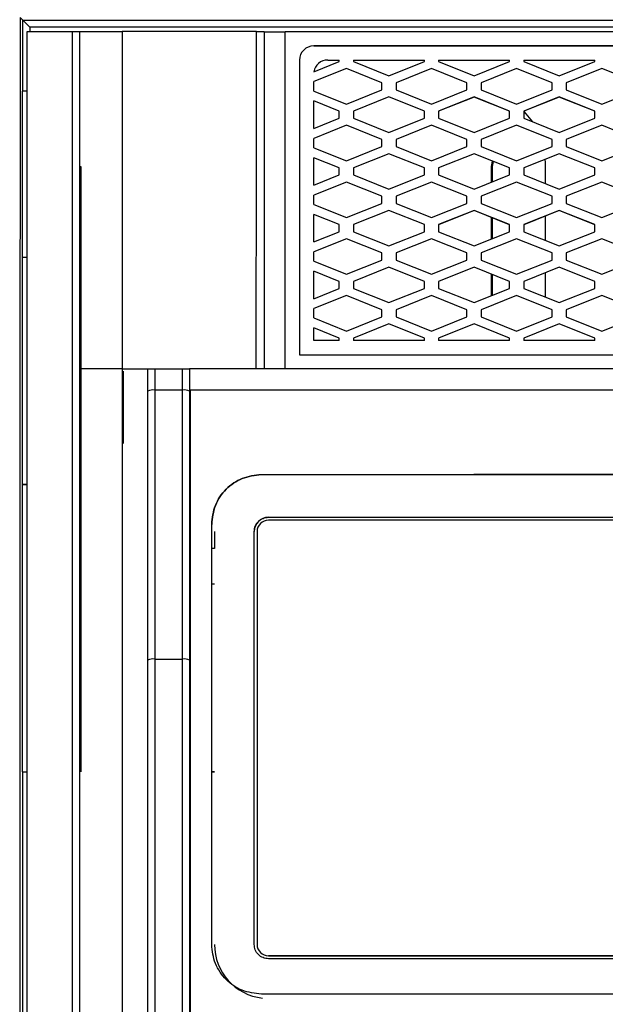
# Model space of a CAD drawing. Header units: millimetres. Extents: x 51 to 353, y -23 to 217.
# Tile 64 of 147: x 147 to 155, y 115 to 129. Entities that reach past the tile are written whole.
import ezdxf

# ---------------------------------------------------------------- set-up
doc = ezdxf.new("R2010")
doc.units = ezdxf.units.MM

msp = doc.modelspace()

# ---------------------------------------------------------------- linework, layer by layer
at = {"color": 7, "linetype": 'Continuous', "lineweight": 25}
for p, q in [((146.649, 128.86), (146.613, 128.896)), ((146.649, 127.86), (146.649, 128.86)), ((146.649, 128.86), (165.371, 128.86)), ((146.649, 128.86), (146.749, 128.76)), ((146.71, 104.137), (146.71, 128.7)), ((146.71, 128.7), (147.35, 128.7)), ((165.271, 128.76), (146.749, 128.76)), ((147.45, 128.7), (147.45, 104.136)), ((148.049, 128.698), (148.05, 123.943)), ((148.049, 128.698), (148.049, 128.697)), ((150.35, 123.942), (150.35, 128.697)), ((161.67, 128.697), (150.35, 128.697)), ((161.27, 128.497), (150.75, 128.497)), ((150.75, 128.497), (150.75, 128.497)), ((150.75, 128.497), (161.27, 128.497)), ((150.55, 128.297), (150.55, 124.142)), ((150.75, 128.133), (151.11, 128.277)), ((150.947, 128.297), (151.11, 128.297)), ((150.947, 128.297), (150.947, 128.297)), ((150.947, 128.297), (151.11, 128.297)), ((151.11, 128.277), (151.11, 128.297)), ((151.31, 128.297), (152.31, 128.297)), ((151.31, 128.297), (151.31, 128.277)), ((151.31, 128.297), (152.31, 128.297)), ((151.31, 128.277), (151.81, 128.077)), ((151.81, 128.077), (152.31, 128.277)), ((152.31, 128.277), (152.31, 128.297)), ((152.51, 128.297), (153.51, 128.297)), ((152.51, 128.297), (152.51, 128.277)), ((152.51, 128.297), (153.51, 128.297)), ((152.51, 128.277), (153.01, 128.077)), ((153.01, 128.077), (153.51, 128.277)), ((153.51, 128.277), (153.51, 128.297)), ((153.71, 128.297), (154.71, 128.297)), ((153.71, 128.297), (153.71, 128.277)), ((153.71, 128.297), (154.71, 128.297)), ((153.71, 128.277), (154.21, 128.077)), ((154.21, 128.077), (154.71, 128.277)), ((154.71, 128.277), (154.71, 128.297)), ((151.21, 128.177), (150.75, 127.993)), ((151.21, 128.177), (150.75, 127.993)), ((151.71, 127.977), (151.21, 128.177)), ((151.71, 127.977), (151.21, 128.177)), ((151.21, 128.177), (151.21, 128.177)), ((152.41, 128.177), (151.91, 127.977)), ((152.41, 128.177), (151.91, 127.977)), ((152.91, 127.977), (152.41, 128.177)), ((152.91, 127.977), (152.41, 128.177)), ((152.41, 128.177), (152.41, 128.177)), ((153.61, 128.177), (153.11, 127.977)), ((153.61, 128.177), (153.11, 127.977)), ((154.11, 127.977), (153.61, 128.177)), ((154.11, 127.977), (153.61, 128.177)), ((153.61, 128.177), (153.61, 128.177)), ((154.81, 128.177), (154.31, 127.977)), ((154.81, 128.177), (154.31, 127.977)), ((155.31, 127.977), (154.81, 128.177)), ((155.31, 127.977), (154.81, 128.177)), ((154.81, 128.177), (154.81, 128.177)), ((146.647, 127.86), (146.649, 127.86)), ((146.647, 118.26), (146.647, 127.86)), ((146.71, 127.86), (146.649, 127.86)), ((150.75, 127.861), (150.75, 127.993)), ((150.75, 127.861), (151.21, 127.677)), ((151.21, 127.677), (151.71, 127.877)), ((151.71, 127.877), (151.71, 127.977)), ((151.91, 127.977), (151.91, 127.877)), ((151.91, 127.877), (152.41, 127.677)), ((152.41, 127.677), (152.91, 127.877)), ((152.91, 127.877), (152.91, 127.977)), ((153.11, 127.977), (153.11, 127.877)), ((153.11, 127.877), (153.61, 127.677)), ((153.61, 127.677), (154.11, 127.877)), ((154.11, 127.877), (154.11, 127.977)), ((154.31, 127.977), (154.31, 127.877)), ((154.31, 127.877), (154.81, 127.677)), ((154.81, 127.677), (155.31, 127.877)), ((151.11, 127.577), (150.75, 127.721)), ((150.75, 127.333), (150.75, 127.721)), ((151.11, 127.577), (150.75, 127.721)), ((151.81, 127.777), (151.31, 127.577)), ((151.81, 127.777), (151.31, 127.577)), ((152.31, 127.577), (151.81, 127.777)), ((152.31, 127.577), (151.81, 127.777)), ((151.81, 127.777), (151.81, 127.777)), ((153.01, 127.777), (152.51, 127.577)), ((153.01, 127.776), (152.51, 127.576)), ((153.51, 127.577), (153.01, 127.777)), ((153.01, 127.776), (153.01, 127.777)), ((153.51, 127.576), (153.01, 127.776)), ((154.21, 127.777), (153.71, 127.577)), ((154.21, 127.776), (153.71, 127.576)), ((154.71, 127.577), (154.21, 127.777)), ((154.21, 127.776), (154.21, 127.777)), ((154.71, 127.576), (154.21, 127.776)), ((150.75, 127.333), (151.11, 127.477)), ((151.11, 127.477), (151.11, 127.577)), ((151.31, 127.577), (151.31, 127.477)), ((151.31, 127.477), (151.81, 127.277)), ((151.81, 127.277), (152.31, 127.477)), ((152.31, 127.477), (152.31, 127.577)), ((152.51, 127.577), (152.51, 127.477)), ((152.51, 127.477), (153.01, 127.277)), ((153.01, 127.277), (153.51, 127.477)), ((153.51, 127.477), (153.51, 127.577)), ((153.71, 127.577), (153.71, 127.477)), ((153.71, 127.477), (154.21, 127.277)), ((154.21, 127.277), (154.71, 127.477)), ((154.71, 127.477), (154.71, 127.577)), ((151.21, 127.377), (150.75, 127.193)), ((151.21, 127.377), (150.75, 127.193)), ((151.71, 127.177), (151.21, 127.377)), ((151.71, 127.177), (151.21, 127.377)), ((151.21, 127.377), (151.21, 127.377)), ((152.41, 127.377), (151.91, 127.177)), ((152.41, 127.377), (151.91, 127.177)), ((152.91, 127.177), (152.41, 127.377)), ((152.91, 127.177), (152.41, 127.377)), ((152.41, 127.377), (152.41, 127.377)), ((153.61, 127.377), (153.11, 127.177)), ((153.61, 127.377), (153.11, 127.177)), ((154.11, 127.177), (153.61, 127.377)), ((154.11, 127.177), (153.61, 127.377)), ((153.61, 127.377), (153.61, 127.377)), ((154.81, 127.377), (154.31, 127.177)), ((154.81, 127.377), (154.31, 127.177)), ((155.31, 127.177), (154.81, 127.377)), ((155.31, 127.177), (154.81, 127.377)), ((154.81, 127.377), (154.81, 127.377)), ((150.75, 127.061), (150.75, 127.193)), ((151.71, 127.077), (151.71, 127.177)), ((151.91, 127.177), (151.91, 127.077)), ((152.91, 127.077), (152.91, 127.177)), ((153.11, 127.177), (153.11, 127.077)), ((154.11, 127.077), (154.11, 127.177)), ((154.31, 127.177), (154.31, 127.077)), ((150.75, 127.061), (151.21, 126.877)), ((151.21, 126.877), (151.71, 127.077)), ((151.91, 127.077), (152.41, 126.877)), ((152.41, 126.877), (152.91, 127.077)), ((153.11, 127.077), (153.61, 126.877)), ((153.61, 126.877), (154.11, 127.077)), ((154.31, 127.077), (154.81, 126.877)), ((154.81, 126.877), (155.31, 127.077)), ((151.11, 126.777), (150.75, 126.921)), ((150.75, 126.533), (150.75, 126.921)), ((151.11, 126.777), (150.75, 126.921)), ((151.81, 126.977), (151.31, 126.777)), ((151.81, 126.977), (151.31, 126.777)), ((152.31, 126.777), (151.81, 126.977)), ((152.31, 126.777), (151.81, 126.977)), ((151.81, 126.977), (151.81, 126.977)), ((153.01, 126.977), (152.51, 126.777)), ((153.01, 126.976), (152.51, 126.776)), ((153.51, 126.777), (153.01, 126.977)), ((153.01, 126.976), (153.01, 126.977)), ((153.51, 126.776), (153.01, 126.976)), ((154.21, 126.977), (153.71, 126.777)), ((154.21, 126.976), (153.71, 126.776)), ((154.009, 126.896), (154.01, 126.86)), ((154.71, 126.777), (154.21, 126.977)), ((154.21, 126.976), (154.21, 126.977)), ((154.71, 126.776), (154.21, 126.976)), ((147.455, 126.796), (147.466, 126.796)), ((151.11, 126.677), (151.11, 126.777)), ((151.31, 126.777), (151.31, 126.677)), ((152.31, 126.677), (152.31, 126.777)), ((152.51, 126.777), (152.51, 126.677)), ((153.255, 126.796), (153.27, 126.872)), ((153.255, 126.575), (153.255, 126.796)), ((153.255, 126.796), (153.266, 126.796)), ((153.28, 126.868), (153.266, 126.796)), ((153.266, 126.796), (153.266, 126.579)), ((153.51, 126.677), (153.51, 126.777)), ((153.71, 126.777), (153.71, 126.677)), ((154.01, 126.86), (154.01, 126.557)), ((154.71, 126.677), (154.71, 126.777)), ((150.75, 126.533), (151.11, 126.677)), ((151.31, 126.677), (151.81, 126.477)), ((151.81, 126.477), (152.31, 126.677)), ((152.51, 126.677), (153.01, 126.477)), ((153.01, 126.477), (153.51, 126.677)), ((153.71, 126.677), (154.21, 126.477)), ((154.21, 126.477), (154.71, 126.677)), ((151.21, 126.577), (150.75, 126.393)), ((151.21, 126.577), (150.75, 126.393)), ((151.71, 126.377), (151.21, 126.577)), ((151.71, 126.377), (151.21, 126.577)), ((151.21, 126.577), (151.21, 126.577)), ((152.41, 126.577), (151.91, 126.377)), ((152.41, 126.577), (151.91, 126.377)), ((152.91, 126.377), (152.41, 126.577)), ((152.91, 126.377), (152.41, 126.577)), ((152.41, 126.577), (152.41, 126.577)), ((153.61, 126.577), (153.11, 126.377)), ((153.61, 126.577), (153.11, 126.377)), ((154.11, 126.377), (153.61, 126.577)), ((154.11, 126.377), (153.61, 126.577)), ((153.61, 126.577), (153.61, 126.577)), ((154.81, 126.577), (154.31, 126.377)), ((154.81, 126.577), (154.31, 126.377)), ((155.31, 126.377), (154.81, 126.577)), ((155.31, 126.377), (154.81, 126.577)), ((154.81, 126.577), (154.81, 126.577)), ((150.75, 126.261), (150.75, 126.393)), ((151.71, 126.277), (151.71, 126.377)), ((151.91, 126.377), (151.91, 126.277)), ((152.91, 126.277), (152.91, 126.377)), ((153.11, 126.377), (153.11, 126.277)), ((154.11, 126.277), (154.11, 126.377)), ((154.31, 126.377), (154.31, 126.277)), ((150.75, 126.261), (151.21, 126.077)), ((151.21, 126.077), (151.71, 126.277)), ((151.91, 126.277), (152.41, 126.077)), ((152.41, 126.077), (152.91, 126.277)), ((153.11, 126.277), (153.61, 126.077)), ((153.61, 126.077), (154.11, 126.277)), ((154.31, 126.277), (154.81, 126.077)), ((154.81, 126.077), (155.31, 126.277)), ((151.11, 125.977), (150.75, 126.121)), ((150.75, 125.733), (150.75, 126.121)), ((151.11, 125.977), (150.75, 126.121)), ((151.81, 126.177), (151.31, 125.977)), ((151.81, 126.177), (151.31, 125.977)), ((152.31, 125.977), (151.81, 126.177)), ((152.31, 125.977), (151.81, 126.177)), ((151.81, 126.177), (151.81, 126.177)), ((153.01, 126.177), (152.51, 125.977)), ((153.01, 126.176), (152.51, 125.976)), ((153.51, 125.977), (153.01, 126.177)), ((153.01, 126.176), (153.01, 126.177)), ((153.51, 125.976), (153.01, 126.176)), ((153.255, 125.775), (153.255, 126.078)), ((153.266, 126.074), (153.266, 125.779)), ((154.21, 126.177), (153.71, 125.977)), ((154.21, 126.176), (153.71, 125.976)), ((154.01, 126.097), (154.01, 125.757)), ((154.71, 125.977), (154.21, 126.177)), ((154.21, 126.176), (154.21, 126.177)), ((154.71, 125.976), (154.21, 126.176)), ((151.11, 125.877), (151.11, 125.977)), ((151.31, 125.977), (151.31, 125.877)), ((152.31, 125.877), (152.31, 125.977)), ((152.51, 125.977), (152.51, 125.877)), ((153.51, 125.877), (153.51, 125.977)), ((153.71, 125.977), (153.71, 125.877)), ((154.71, 125.877), (154.71, 125.977)), ((150.75, 125.733), (151.11, 125.877)), ((151.21, 125.777), (150.75, 125.593)), ((151.21, 125.777), (150.75, 125.593)), ((151.71, 125.577), (151.21, 125.777)), ((151.71, 125.577), (151.21, 125.777)), ((151.21, 125.777), (151.21, 125.777)), ((151.31, 125.877), (151.81, 125.677)), ((151.81, 125.677), (152.31, 125.877)), ((152.41, 125.777), (151.91, 125.577)), ((152.41, 125.777), (151.91, 125.577)), ((152.91, 125.577), (152.41, 125.777)), ((152.91, 125.577), (152.41, 125.777)), ((152.41, 125.777), (152.41, 125.777)), ((152.51, 125.877), (153.01, 125.677)), ((153.01, 125.677), (153.51, 125.877)), ((153.61, 125.777), (153.11, 125.577)), ((153.61, 125.777), (153.11, 125.577)), ((154.11, 125.577), (153.61, 125.777)), ((154.11, 125.577), (153.61, 125.777)), ((153.61, 125.777), (153.61, 125.777)), ((153.71, 125.877), (154.21, 125.677)), ((154.21, 125.677), (154.71, 125.877)), ((154.81, 125.777), (154.31, 125.577)), ((154.81, 125.777), (154.31, 125.577)), ((155.31, 125.577), (154.81, 125.777)), ((155.31, 125.577), (154.81, 125.777)), ((154.81, 125.777), (154.81, 125.777)), ((146.647, 125.516), (146.709, 125.516)), ((146.709, 125.517), (146.709, 122.317)), ((146.71, 125.517), (146.709, 125.517)), ((150.75, 125.461), (150.75, 125.593)), ((151.71, 125.477), (151.71, 125.577)), ((151.91, 125.577), (151.91, 125.477)), ((152.91, 125.477), (152.91, 125.577)), ((153.11, 125.577), (153.11, 125.477)), ((154.11, 125.477), (154.11, 125.577)), ((154.31, 125.577), (154.31, 125.477)), ((150.75, 125.461), (151.21, 125.277)), ((151.21, 125.277), (151.71, 125.477)), ((151.81, 125.377), (151.31, 125.177)), ((151.81, 125.377), (151.31, 125.177)), ((152.31, 125.177), (151.81, 125.377)), ((152.31, 125.177), (151.81, 125.377)), ((151.81, 125.377), (151.81, 125.377)), ((151.91, 125.477), (152.41, 125.277)), ((152.41, 125.277), (152.91, 125.477)), ((153.01, 125.377), (152.51, 125.177)), ((153.01, 125.376), (152.51, 125.176)), ((153.51, 125.177), (153.01, 125.377)), ((153.01, 125.376), (153.01, 125.377)), ((153.51, 125.176), (153.01, 125.376)), ((153.11, 125.477), (153.61, 125.277)), ((153.61, 125.277), (154.11, 125.477)), ((154.21, 125.377), (153.71, 125.177)), ((154.21, 125.376), (153.71, 125.176)), ((154.71, 125.177), (154.21, 125.377)), ((154.21, 125.376), (154.21, 125.377)), ((154.71, 125.176), (154.21, 125.376)), ((154.31, 125.477), (154.81, 125.277)), ((154.81, 125.277), (155.31, 125.477)), ((151.11, 125.177), (150.75, 125.321)), ((150.75, 124.933), (150.75, 125.321)), ((151.11, 125.177), (150.75, 125.321)), ((153.255, 124.975), (153.255, 125.278)), ((153.266, 125.274), (153.266, 124.979)), ((154.01, 125.297), (154.01, 124.957)), ((151.11, 125.077), (151.11, 125.177)), ((151.31, 125.177), (151.31, 125.077)), ((152.31, 125.077), (152.31, 125.177)), ((152.51, 125.177), (152.51, 125.077)), ((153.51, 125.077), (153.51, 125.177)), ((153.71, 125.177), (153.71, 125.077)), ((154.71, 125.077), (154.71, 125.177)), ((150.75, 124.933), (151.11, 125.077)), ((151.21, 124.977), (150.75, 124.793)), ((151.21, 124.977), (150.75, 124.793)), ((151.71, 124.777), (151.21, 124.977)), ((151.71, 124.777), (151.21, 124.977)), ((151.21, 124.977), (151.21, 124.977)), ((151.31, 125.077), (151.81, 124.877)), ((151.81, 124.877), (152.31, 125.077)), ((152.41, 124.977), (151.91, 124.777)), ((152.41, 124.977), (151.91, 124.777)), ((152.91, 124.777), (152.41, 124.977)), ((152.91, 124.777), (152.41, 124.977)), ((152.41, 124.977), (152.41, 124.977)), ((152.51, 125.077), (153.01, 124.877)), ((153.01, 124.877), (153.51, 125.077)), ((153.61, 124.977), (153.11, 124.777)), ((153.61, 124.977), (153.11, 124.777)), ((154.11, 124.777), (153.61, 124.977)), ((154.11, 124.777), (153.61, 124.977)), ((153.61, 124.977), (153.61, 124.977)), ((153.71, 125.077), (154.21, 124.877)), ((154.21, 124.877), (154.71, 125.077)), ((154.81, 124.977), (154.31, 124.777)), ((154.81, 124.977), (154.31, 124.777)), ((155.31, 124.777), (154.81, 124.977)), ((155.31, 124.777), (154.81, 124.977)), ((154.81, 124.977), (154.81, 124.977)), ((150.75, 124.661), (150.75, 124.793)), ((151.21, 124.477), (151.71, 124.677)), ((151.71, 124.677), (151.71, 124.777)), ((151.91, 124.777), (151.91, 124.677)), ((151.91, 124.677), (152.41, 124.477)), ((152.41, 124.477), (152.91, 124.677)), ((152.91, 124.677), (152.91, 124.777)), ((153.11, 124.777), (153.11, 124.677)), ((153.11, 124.677), (153.61, 124.477)), ((153.61, 124.477), (154.11, 124.677)), ((154.11, 124.677), (154.11, 124.777)), ((154.31, 124.777), (154.31, 124.677)), ((154.31, 124.677), (154.81, 124.477)), ((154.81, 124.477), (155.31, 124.677)), ((150.75, 124.661), (151.21, 124.477)), ((151.81, 124.577), (151.31, 124.377)), ((151.81, 124.577), (151.31, 124.377)), ((152.31, 124.377), (151.81, 124.577)), ((152.31, 124.377), (151.81, 124.577)), ((151.81, 124.577), (151.81, 124.577)), ((153.01, 124.577), (152.51, 124.377)), ((153.01, 124.577), (152.51, 124.377)), ((153.51, 124.377), (153.01, 124.577)), ((153.51, 124.377), (153.01, 124.577)), ((153.01, 124.577), (153.01, 124.577)), ((154.21, 124.577), (153.71, 124.377)), ((154.21, 124.577), (153.71, 124.377)), ((154.71, 124.377), (154.21, 124.577)), ((154.71, 124.377), (154.21, 124.577)), ((154.21, 124.577), (154.21, 124.577)), ((151.11, 124.377), (150.75, 124.521)), ((150.75, 124.342), (150.75, 124.521)), ((151.11, 124.377), (150.75, 124.521)), ((151.11, 124.342), (150.75, 124.342)), ((151.11, 124.342), (151.11, 124.377)), ((151.31, 124.377), (151.31, 124.342)), ((152.31, 124.342), (151.31, 124.342)), ((152.31, 124.342), (152.31, 124.377)), ((152.51, 124.377), (152.51, 124.342)), ((153.51, 124.342), (152.51, 124.342)), ((153.51, 124.342), (153.51, 124.377)), ((153.71, 124.377), (153.71, 124.342)), ((154.71, 124.342), (153.71, 124.342)), ((154.71, 124.342), (154.71, 124.377)), ((150.55, 124.142), (161.47, 124.142)), ((148.05, 123.943), (148.41, 123.943)), ((148.05, 123.943), (148.05, 123.943)), ((148.066, 123.911), (148.066, 122.895)), ((148.41, 123.627), (148.41, 123.944)), ((148.51, 123.944), (148.9, 123.944)), ((149, 123.944), (149, 123.627)), ((148.9, 123.644), (148.51, 123.644)), ((149, 123.644), (149.01, 123.644)), ((148.066, 122.895), (148.066, 122.889)), ((150.012, 122.452), (150.012, 122.451)), ((146.647, 122.316), (146.709, 122.316)), ((146.647, 122.315), (146.71, 122.315)), ((146.709, 122.317), (146.709, 122.316)), ((146.71, 122.317), (146.709, 122.317)), ((150.112, 121.851), (156.01, 121.851)), ((150.112, 121.851), (150.112, 121.851)), ((150.112, 121.851), (156.01, 121.851)), ((161.92, 121.811), (150.112, 121.811)), ((149.352, 121.651), (149.352, 121.411)), ((149.912, 115.827), (149.912, 121.651)), ((149.952, 121.651), (149.952, 115.827)), ((149.352, 121.411), (149.312, 121.411)), ((149.312, 120.911), (149.352, 120.911)), ((149.312, 120.911), (149.352, 120.911)), ((148.51, 119.851), (148.9, 119.851)), ((146.649, 118.26), (146.647, 118.26)), ((146.647, 118.26), (146.71, 118.26)), ((146.649, 107.26), (146.649, 118.26)), ((146.649, 118.26), (146.71, 118.26)), ((149.312, 118.26), (149.352, 118.26)), ((149.352, 118.26), (149.312, 118.26)), ((149.952, 115.827), (149.952, 115.827)), ((150.112, 115.667), (161.92, 115.667)), ((161.92, 115.667), (150.112, 115.667)), ((150.112, 115.667), (150.112, 115.667)), ((156.01, 115.627), (150.112, 115.627))]:
    msp.add_line(p, q, dxfattribs=at)
at = {"color": 8, "linetype": 'Continuous', "lineweight": 25}
msp.add_line((146.749, 128.76), (146.749, 128.7), dxfattribs=at)
at = {"color": 7, "linetype": 'Continuous', "lineweight": 25, "flags": 128}
for points in [[(153.71, 127.574), (153.717, 127.567), (153.833, 127.428)], [(163.01, 123.644), (159.514, 123.644), (156.01, 123.644), (152.506, 123.644), (149.01, 123.644)]]:
    msp.add_lwpolyline(points, dxfattribs=at)
at = {"color": 7, "linetype": 'Continuous', "lineweight": 25}
for centre, radius, start, end in [((150.275, 198.953), 70.256, 269.81651, 270.06116), ((150.75, 128.297), 0.2, 90, 180), ((150.75, 128.297), 0.2, 90, 180), ((150.947, 128.097), 0.2, 90, 169.5899), ((150.947, 128.097), 0.2, 90, 169.5899), ((148.486, 123.483), 0.163, 81.4387, 117.6396), ((148.924, 123.483), 0.163, 62.3604, 98.5613), ((150.112, 121.651), 0.2, 90, 180), ((150.112, 121.651), 0.16, 90, 180), ((148.485, 119.653), 0.2, 82.9462, 112.1599), ((148.924, 119.653), 0.2, 67.8401, 97.0538), ((150.112, 115.827), 0.76, 180, 263.622), ((150.112, 115.827), 0.76, 180, 263.5726), ((150.112, 115.827), 0.16, 180, 270), ((150.112, 115.827), 0.16, 180, 270)]:
    msp.add_arc(centre, radius, start, end, dxfattribs=at)
for points, knots in [([(146.613, 128.896), (146.613, 128.709), (146.613, 128.335), (146.612, 127.773), (146.612, 127.211), (146.611, 126.648), (146.611, 126.086), (146.61, 125.524), (146.61, 124.961), (146.61, 124.399), (146.609, 123.836), (146.609, 123.274), (146.609, 122.711), (146.609, 122.148), (146.608, 121.585), (146.608, 121.022), (146.608, 120.459), (146.608, 119.896), (146.607, 119.332), (146.607, 118.769), (146.607, 118.205), (146.607, 117.642), (146.607, 117.078), (146.607, 116.514), (146.606, 115.95), (146.606, 115.387), (146.606, 114.822), (146.606, 114.258), (146.606, 113.694), (146.606, 113.13), (146.606, 112.754), (146.606, 112.565)], [0, 0, 0, 0, 0.0345067, 0.0690083, 0.1035051, 0.1379975, 0.172486, 0.2069708, 0.2414525, 0.2759312, 0.3104075, 0.3448818, 0.3793543, 0.4138254, 0.4482957, 0.4827653, 0.5172348, 0.5517044, 0.5861746, 0.6206458, 0.6551183, 0.6895925, 0.7240688, 0.7585476, 0.7930292, 0.8275141, 0.8620025, 0.896495, 0.9309918, 0.9654933, 1, 1, 1, 1]), ([(147.35, 104.13), (147.35, 106.174), (147.35, 110.26), (147.35, 116.405), (147.35, 122.557), (147.35, 126.652), (147.35, 128.7)], [0, 0, 0, 0, 0.249345, 0.49869, 0.749345, 1, 1, 1, 1]), ([(147.35, 128.7), (147.361, 128.7), (147.384, 128.7), (147.413, 128.7), (147.436, 128.7), (147.448, 128.7), (147.449, 128.7), (147.45, 128.7)], [0, 0, 0, 0, 0.213472, 0.426928, 0.640822, 0.855644, 1, 1, 1, 1]), ([(148.049, 128.697), (147.938, 128.697), (147.738, 128.697), (147.538, 128.697), (147.45, 128.697)], [0, 0, 0, 0, 0.559203, 1, 1, 1, 1]), ([(149.942, 128.698), (149.589, 128.698), (148.957, 128.698), (148.327, 128.698), (148.049, 128.698)], [0, 0, 0, 0, 0.560002, 1, 1, 1, 1]), ([(149.941, 123.943), (149.941, 123.977), (149.941, 124.392), (149.941, 125.206), (149.942, 126.583), (149.942, 127.752), (149.942, 128.523), (149.942, 128.698), (149.942, 128.698)], [0, 0, 0, 0, 0.02097, 0.2621, 0.513093, 0.889608, 0.999997, 1, 1, 1, 1]), ([(149.942, 128.698), (149.954, 128.698), (149.976, 128.698), (150.007, 128.698), (150.032, 128.698), (150.047, 128.698), (150.049, 128.698), (150.05, 128.698)], [0, 0, 0, 0, 0.203752, 0.407494, 0.611523, 0.81627, 1, 1, 1, 1]), ([(150.05, 128.698), (150.05, 128.52), (150.05, 127.747), (150.05, 126.575), (150.05, 125.168), (150.05, 124.357), (150.05, 123.943)], [0, 0, 0, 0, 0.112179, 0.488494, 0.739366, 1, 1, 1, 1]), ([(147.455, 118.26), (147.455, 119.484), (147.455, 122.335), (147.455, 125.175), (147.455, 126.796)], [0, 0, 0, 0, 0.429326, 1, 1, 1, 1]), ([(147.466, 126.796), (147.466, 125.75), (147.466, 123.669), (147.466, 120.823), (147.466, 119.022), (147.466, 118.26)], [0, 0, 0, 0, 0.368401, 0.732706, 1, 1, 1, 1]), ([(148.05, 123.943), (147.966, 123.942), (147.766, 123.942), (147.566, 123.942), (147.45, 123.943)], [0, 0, 0, 0, 0.417273, 1, 1, 1, 1]), ([(148.05, 123.943), (148.05, 122.466), (148.05, 119.511), (148.05, 115.046), (148.05, 110.567), (148.05, 107.576), (148.05, 106.08)], [0, 0, 0, 0, 0.249998, 0.499996, 0.750001, 1, 1, 1, 1]), ([(148.41, 123.944), (148.411, 123.944), (148.413, 123.944), (148.431, 123.944), (148.457, 123.944), (148.485, 123.944), (148.503, 123.944), (148.51, 123.944)], [0, 0, 0, 0, 0.218684, 0.43742, 0.654648, 0.868828, 1, 1, 1, 1]), ([(148.51, 123.944), (148.51, 123.878), (148.51, 123.778), (148.51, 123.678), (148.51, 123.644)], [0, 0, 0, 0, 0.657143, 1, 1, 1, 1]), ([(148.9, 123.644), (148.9, 123.71), (148.9, 123.81), (148.9, 123.91), (148.9, 123.944)], [0, 0, 0, 0, 0.657143, 1, 1, 1, 1]), ([(148.9, 123.944), (148.911, 123.944), (148.933, 123.944), (148.963, 123.944), (148.986, 123.944), (148.998, 123.944), (148.999, 123.944), (149, 123.944)], [0, 0, 0, 0, 0.210804, 0.421561, 0.633682, 0.848736, 1, 1, 1, 1]), ([(163.02, 123.944), (161.861, 123.944), (159.541, 123.944), (156.037, 123.944), (152.518, 123.944), (150.174, 123.944), (149, 123.944)], [0, 0, 0, 0, 0.248389, 0.497404, 0.748379, 1, 1, 1, 1]), ([(148.41, 119.838), (148.41, 120.27), (148.41, 121.536), (148.41, 122.797), (148.41, 123.627)], [0, 0, 0, 0, 0.341298, 1, 1, 1, 1]), ([(148.51, 123.644), (148.51, 122.813), (148.51, 121.551), (148.51, 120.284), (148.51, 119.851)], [0, 0, 0, 0, 0.658706, 1, 1, 1, 1]), ([(148.9, 119.851), (148.9, 120.284), (148.9, 121.551), (148.9, 122.813), (148.9, 123.644)], [0, 0, 0, 0, 0.341294, 1, 1, 1, 1]), ([(149, 123.627), (149, 122.797), (149, 121.536), (149, 120.27), (149, 119.838)], [0, 0, 0, 0, 0.658702, 1, 1, 1, 1]), ([(149.312, 121.752), (149.322, 121.843), (149.343, 122.025), (149.504, 122.257), (149.736, 122.42), (149.92, 122.441), (150.012, 122.452)], [0, 0, 0, 0, 0.250072, 0.499831, 0.749467, 1, 1, 1, 1]), ([(150.012, 122.451), (149.92, 122.441), (149.736, 122.42), (149.504, 122.257), (149.343, 122.025), (149.322, 121.842), (149.312, 121.751)], [0, 0, 0, 0, 0.250533, 0.500168, 0.749928, 1, 1, 1, 1]), ([(150.012, 122.452), (151.01, 122.452), (153.007, 122.452), (155.009, 122.452), (156.01, 122.452)], [0, 0, 0, 0, 0.500003, 1, 1, 1, 1]), ([(156.01, 122.452), (155.009, 122.452), (153.007, 122.452), (151.01, 122.451), (150.012, 122.451)], [0, 0, 0, 0, 0.4999991, 1, 1, 1, 1]), ([(149.312, 115.828), (149.312, 116.818), (149.312, 118.798), (149.312, 120.767), (149.312, 121.752)], [0, 0, 0, 0, 0.499903, 1, 1, 1, 1]), ([(148.41, 110.761), (148.41, 111.513), (148.41, 113.025), (148.41, 115.295), (148.41, 117.57), (148.41, 119.082), (148.41, 119.838)], [0, 0, 0, 0, 0.247815, 0.498542, 0.749271, 1, 1, 1, 1]), ([(148.51, 119.851), (148.51, 119.095), (148.51, 117.581), (148.51, 115.304), (148.51, 113.033), (148.51, 111.52), (148.51, 110.767)], [0, 0, 0, 0, 0.250774, 0.501541, 0.752299, 1, 1, 1, 1]), ([(148.9, 111.073), (148.9, 111.834), (148.9, 113.357), (148.9, 116.287), (148.9, 118.448), (148.9, 119.851)], [0, 0, 0, 0, 0.259461, 0.51893, 1, 1, 1, 1]), ([(149, 119.838), (149, 118.436), (149, 116.276), (149, 113.349), (149, 111.828), (149, 111.067)], [0, 0, 0, 0, 0.481057, 0.740529, 1, 1, 1, 1]), ([(150.012, 115.129), (149.92, 115.139), (149.736, 115.16), (149.542, 115.296), (149.427, 115.437), (149.337, 115.598), (149.322, 115.736), (149.312, 115.828)], [0, 0, 0, 0, 0.24972, 0.499219, 0.624279, 0.74978, 1, 1, 1, 1]), ([(156.01, 115.129), (155.009, 115.129), (153.008, 115.129), (151.01, 115.129), (150.012, 115.129)], [0, 0, 0, 0, 0.499999, 1, 1, 1, 1])]:
    msp.add_open_spline(points, degree=3, knots=knots, dxfattribs=at)
for points in [[(149.01, 123.644), (149.01, 122.151), (149.01, 119.164), (149.01, 116.151), (149.01, 114.645)], [(149.912, 121.651), (149.915, 121.677), (149.921, 121.73), (149.967, 121.796), (150.033, 121.842), (150.086, 121.848), (150.112, 121.851)], [(150.112, 115.627), (150.086, 115.63), (150.033, 115.636), (149.967, 115.682), (149.921, 115.748), (149.915, 115.801), (149.912, 115.827)]]:
    msp.add_open_spline(points, degree=3, dxfattribs=at)

doc.saveas('drawing.dxf')
